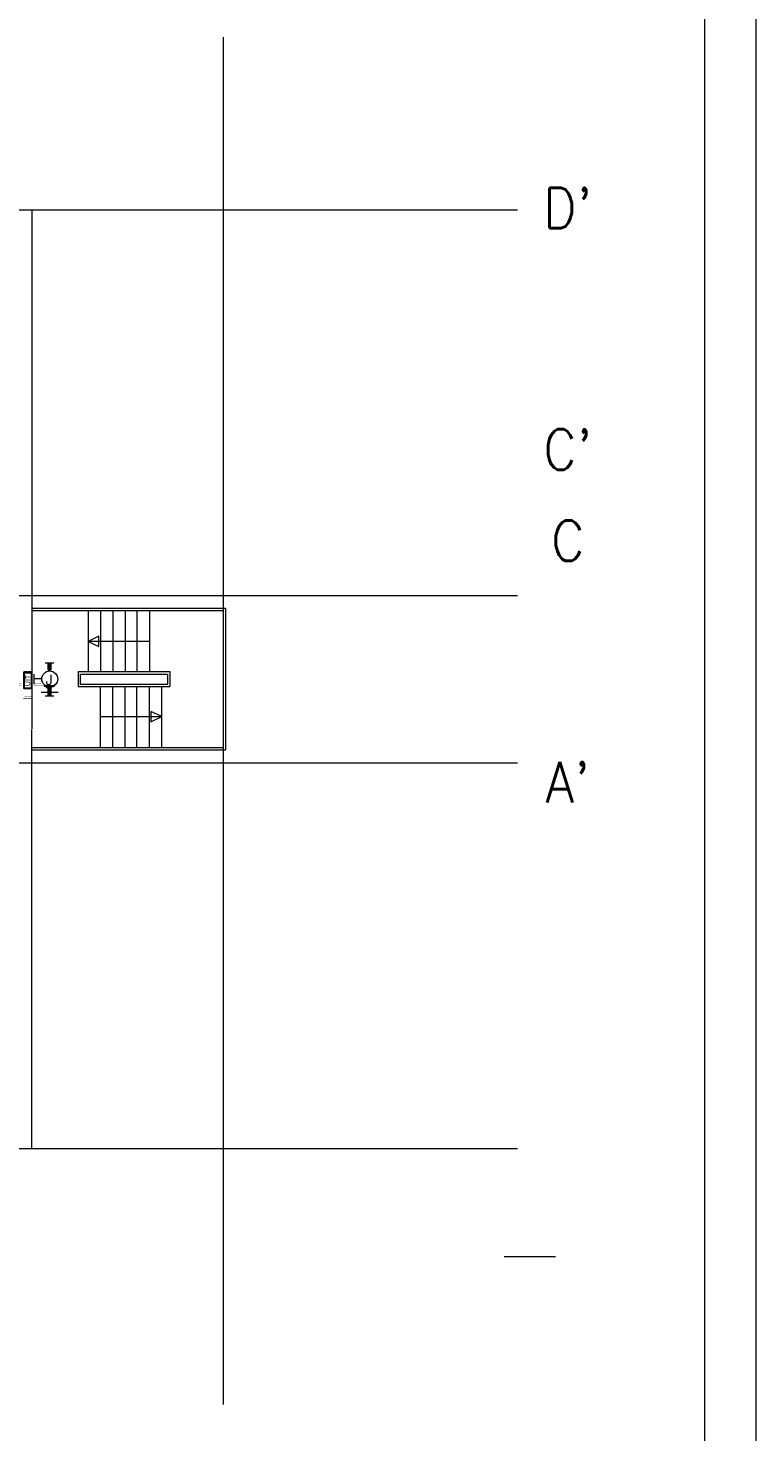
# Model space of a CAD drawing. Header units: metres. Extents: x -120 to -9, y 63 to 139.
# Tile 43 of 44: x -24 to -9, y 93 to 121. Entities that reach past the tile are written whole.
import ezdxf
from ezdxf.enums import TextEntityAlignment as Align

# ---------------------------------------------------------------- set-up
doc = ezdxf.new("R2010")
doc.units = ezdxf.units.M
doc.header["$MEASUREMENT"] = 0
doc.layers.add('Level 1', color=1, linetype='Continuous', lineweight=0)
doc.layers.add('Level 20', color=1, linetype='Continuous', lineweight=0)
doc.styles.add('Style-STANDARD', font='STANDARD.shx')
doc.styles.add('Style-WORKING', font='WORKING.shx')

# ---------------------------------------------------------------- blocks, each defined once
blk = doc.blocks.new('EF0A')
at = {"layer": 'Level 20', "color": 2, "linetype": 'Continuous', "lineweight": 30}
blk.add_3dface([(0, -0.03), (0, 0.03), (-0.03, 0.03), (-0.03, -0.03)], dxfattribs=at)
at = {"layer": 'Level 20', "color": 253, "linetype": 'Continuous', "lineweight": 13, "style": 'Style-WORKING'}
blk.add_text('UIT', height=0.02, rotation=90, dxfattribs=at).set_placement((-0.0155, 0), align=Align.MIDDLE_CENTER)
at = {"layer": 'Level 20', "color": 253, "linetype": 'Continuous', "lineweight": 13, "style": 'Style-WORKING', "width": 0.900036}
blk.add_attdef('EF0A_29964', text='', height=0.025, dxfattribs=at).set_placement((-0.0151, 0.04), align=Align.CENTER)
at = {"layer": 'Level 20', "color": 11, "linetype": 'Continuous', "lineweight": 0, "style": 'Style-WORKING'}
blk.add_attdef('EF0A_29963', text='', height=0.018, dxfattribs=at).set_placement((-0.015, 0.04), align=Align.CENTER)
at = {"layer": 'Level 20', "color": 253, "linetype": 'Continuous', "lineweight": 13, "style": 'Style-WORKING', "width": 0.900036}
blk.add_attdef('EF0A_29968', text='', height=0.025, dxfattribs=at).set_placement((-0.04, 0), align=Align.MIDDLE_RIGHT)
at = {"layer": 'Level 20', "color": 11, "linetype": 'Continuous', "lineweight": 0, "style": 'Style-WORKING'}
blk.add_attdef('EF0A_29967', text='', height=0.018, dxfattribs=at).set_placement((-0.04, 0), align=Align.MIDDLE_RIGHT)
blk.add_attdef('EF0A_29965', text='', height=0.018, dxfattribs=at).set_placement((0.01, 0), align=Align.MIDDLE_LEFT)
at = {"layer": 'Level 20', "color": 253, "linetype": 'Continuous', "lineweight": 13, "style": 'Style-WORKING', "width": 0.900036}
blk.add_attdef('EF0A_29966', text='', height=0.025, dxfattribs=at).set_placement((0.01, 0), align=Align.MIDDLE_LEFT)
blk.add_attdef('EF0A_29970', text='', height=0.025, dxfattribs=at).set_placement((-0.0151, -0.04), align=Align.TOP_CENTER)
at = {"layer": 'Level 20', "color": 11, "linetype": 'Continuous', "lineweight": 0, "style": 'Style-WORKING'}
blk.add_attdef('EF0A_29969', text='', height=0.018, dxfattribs=at).set_placement((-0.015, -0.04), align=Align.TOP_CENTER)

msp = doc.modelspace()

# ---------------------------------------------------------------- linework, layer by layer
at = {"layer": 'Level 1', "color": 1, "linetype": 'Continuous', "lineweight": 0}
for p, q in [((-9.439, 138.777), (-9.439, 62.98)), ((-48.034, 117.008), (-23.581, 117.008)), ((-23.581, 117.008), (-23.581, 106.868)), ((-23.581, 109.227), (-19.796, 109.227)), ((-23.581, 109.18), (-19.846, 109.18)), ((-22.483, 109.165), (-22.483, 107.993)), ((-22.241, 109.165), (-22.241, 107.993)), ((-22.003, 109.165), (-22.003, 107.993)), ((-21.761, 109.165), (-21.761, 107.993)), ((-21.53, 109.165), (-21.53, 107.993)), ((-21.284, 109.165), (-21.284, 107.993)), ((-19.846, 109.18), (-19.846, 106.508)), ((-19.796, 109.227), (-19.796, 106.462)), ((-22.272, 108.68), (-22.483, 108.579)), ((-22.272, 108.477), (-22.272, 108.68)), ((-22.483, 108.579), (-22.272, 108.477)), ((-21.284, 108.579), (-22.483, 108.579)), ((-23.319, 108.157), (-23.151, 108.157)), ((-23.538, 107.743), (-23.538, 107.938)), ((-23.401, 107.844), (-23.538, 107.844)), ((-22.678, 107.993), (-20.886, 107.993)), ((-22.678, 107.993), (-22.678, 107.696)), ((-22.632, 107.938), (-20.932, 107.938)), ((-22.632, 107.735), (-22.632, 107.938)), ((-20.932, 107.938), (-20.932, 107.735)), ((-20.886, 107.993), (-20.886, 107.696)), ((-23.401, 107.587), (-23.069, 107.587)), ((-23.35, 107.719), (-23.124, 107.719)), ((-23.343, 107.704), (-23.143, 107.704)), ((-23.331, 107.704), (-23.151, 107.704)), ((-23.319, 107.516), (-23.151, 107.516)), ((-23.315, 107.696), (-23.159, 107.696)), ((-23.303, 107.68), (-23.19, 107.68)), ((-22.678, 107.696), (-20.886, 107.696)), ((-20.932, 107.735), (-22.632, 107.735)), ((-22.241, 106.508), (-22.241, 107.696)), ((-22.003, 106.508), (-22.003, 107.696)), ((-21.761, 106.508), (-21.761, 107.696)), ((-21.53, 106.508), (-21.53, 107.696)), ((-21.284, 106.508), (-21.284, 107.696)), ((-21.046, 106.508), (-21.046, 107.696)), ((-22.241, 107.11), (-21.046, 107.11)), ((-21.046, 107.11), (-21.257, 107.212)), ((-21.257, 107.212), (-21.257, 107.008)), ((-21.257, 107.008), (-21.046, 107.11)), ((-23.581, 98.672), (-23.581, 106.86)), ((-23.581, 106.508), (-19.846, 106.508)), ((-23.581, 106.462), (-19.796, 106.462)), ((-48.034, 98.672), (-23.581, 98.672)), ((-14.354, 96.56), (-13.354, 96.56))]:
    msp.add_line(p, q, dxfattribs=at)
at = {"layer": 'Level 1', "color": 11, "linetype": 'Continuous', "lineweight": 0}
for p, q in [((-10.439, 63.98), (-10.439, 137.769)), ((-19.846, 120.383), (-19.846, 93.672)), ((-113.636, 117.008), (-14.097, 117.008)), ((-113.636, 109.477), (-14.097, 109.477)), ((-113.636, 106.204), (-14.097, 106.204)), ((-113.636, 98.672), (-14.097, 98.672))]:
    msp.add_line(p, q, dxfattribs=at)
at = {"layer": 'Level 1', "color": 1, "linetype": 'Continuous', "lineweight": 0}
msp.add_circle((-23.233, 107.844), 0.156, dxfattribs=at)
for points in [[(-23.214, 108.016), (-23.261, 108.016), (-23.214, 108.157), (-23.261, 108.157)], [(-23.214, 107.516), (-23.261, 107.516), (-23.214, 107.672), (-23.261, 107.672)]]:
    msp.add_solid(points, dxfattribs=at)
for points in [[(-23.214, 108.016), (-23.261, 108.016), (-23.261, 108.157), (-23.214, 108.157)], [(-23.214, 107.516), (-23.261, 107.516), (-23.261, 107.672), (-23.214, 107.672)]]:
    msp.add_3dface(points, dxfattribs=at)

# ---------------------------------------------------------------- block references
at = {"layer": 'Level 20', "color": 2, "linetype": 'Continuous', "lineweight": 30, "xscale": 5, "yscale": 5, "zscale": 5}
msp.add_blockref('EF0A', (-23.585, 107.816), dxfattribs=at).add_auto_attribs({'EF0A_29963': '__', 'EF0A_29964': '__', 'EF0A_29965': '__', 'EF0A_29966': '__', 'EF0A_29967': '__', 'EF0A_29968': '__', 'EF0A_29969': '__', 'EF0A_29970': '__'})

# ---------------------------------------------------------------- texts
at = {"layer": 'Level 1', "color": 11, "linetype": 'Continuous', "lineweight": 0, "style": 'Style-STANDARD'}
for s, height, p in [("D'", 0.7929, (-13.113, 116.649)), ("C'", 0.7929, (-13.113, 111.93)), ('C', 0.793, (-13.113, 110.149)), ("A'", 0.7929, (-13.113, 105.43))]:
    msp.add_text(s, height=height, dxfattribs=at).set_placement(p, align=Align.CENTER)
at = {"layer": 'Level 1', "color": 1, "linetype": 'Continuous', "lineweight": 0, "style": 'Style-STANDARD'}
msp.add_text('J', height=0.199, dxfattribs=at).set_placement((-23.307, 107.727))

doc.saveas('drawing.dxf')
